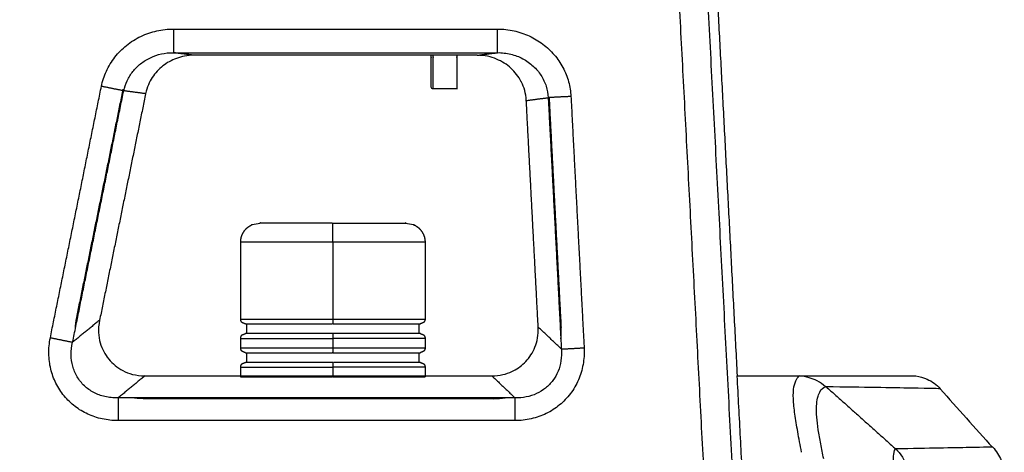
# Model space of a CAD drawing. Header units: millimetres. Extents: x 4946 to 6276, y -4769 to -3439.
# Tile 26 of 195: x 5204 to 5306, y -3731 to -3686. Entities that reach past the tile are written whole.
import ezdxf

# ---------------------------------------------------------------- set-up
doc = ezdxf.new("R2010")
doc.units = ezdxf.units.MM
doc.layers.add('ROXX_NEOmini_FIXTURE', color=7, linetype='Continuous', true_color=0x000000)

msp = doc.modelspace()

# ---------------------------------------------------------------- linework, layer by layer
at = {"layer": 'ROXX_NEOmini_FIXTURE', "color": 18, "lineweight": -3, "true_color": 0x000000}
for points, degree in [([(5280.7, -3781.63), (5276.56, -3702.76), (5272.43, -3623.89)], 2), ([(5277.71, -3781.63), (5273.94, -3709.58), (5270.16, -3637.53)], 2), ([(5205.1, -3642.64), (5190.96, -3712.13), (5176.82, -3781.63)], 2), ([(5212.41, -3692.65), (5212.52, -3692.11), (5212.86, -3691.07), (5213.77, -3689.56), (5214.97, -3688.35), (5216.49, -3687.39), (5218.17, -3686.82), (5219.32, -3686.69), (5219.91, -3686.69)], 3), ([(5219.91, -3686.69), (5219.91, -3687.92), (5219.91, -3689.15)], 2), ([(5219.91, -3686.69), (5236.79, -3686.69), (5253.66, -3686.69)], 2), ([(5253.66, -3686.69), (5254.25, -3686.69), (5255.39, -3686.82), (5256.98, -3687.36), (5258.42, -3688.22), (5259.61, -3689.34), (5260.51, -3690.66), (5261.11, -3692.18), (5261.27, -3693.19), (5261.3, -3693.71)], 3), ([(5253.66, -3689.15), (5253.66, -3687.92), (5253.66, -3686.69)], 2), ([(5214.73, -3693.12), (5214.81, -3692.76), (5215.04, -3692.06), (5215.66, -3691.07), (5216.45, -3690.28), (5217.49, -3689.63), (5218.63, -3689.24), (5219.48, -3689.14), (5219.91, -3689.15)], 3), ([(5222.04, -3689.42), (5220.98, -3689.29), (5219.91, -3689.15)], 2), ([(5219.91, -3689.15), (5236.79, -3689.15), (5253.66, -3689.15)], 2), ([(5251.53, -3689.42), (5252.6, -3689.29), (5253.66, -3689.15)], 2), ([(5253.66, -3689.15), (5254.13, -3689.14), (5255.06, -3689.26), (5256.29, -3689.72), (5257.42, -3690.52), (5258.22, -3691.47), (5258.78, -3692.65), (5258.91, -3693.44), (5258.93, -3693.83)], 3), ([(5207.09, -3718.81), (5209.75, -3705.73), (5212.41, -3692.65)], 2), ([(5214.73, -3693.12), (5213.57, -3692.89), (5212.41, -3692.65)], 2), ([(5209.41, -3719.28), (5212.07, -3706.2), (5214.73, -3693.12)], 2), ([(5209.84, -3716.7), (5212.26, -3704.83), (5214.68, -3692.96)], 2), ([(5217.01, -3693.42), (5215.87, -3693.27), (5214.73, -3693.12)], 2), ([(5256.65, -3694.13), (5257.79, -3693.98), (5258.93, -3693.83)], 2), ([(5261.3, -3693.71), (5260.11, -3693.77), (5258.93, -3693.83)], 2), ([(5258.93, -3693.83), (5259.62, -3706.91), (5260.3, -3719.99)], 2), ([(5259.02, -3693.83), (5259.02, -3693.88), (5259.03, -3693.94), (5259.03, -3693.99)], 3), ([(5261.3, -3693.71), (5261.98, -3706.79), (5262.67, -3719.86)], 2), ([(5259.03, -3693.99), (5259.65, -3705.87), (5260.27, -3717.74)], 2), ([(5236.51, -3708.88), (5236.51, -3712.88), (5236.51, -3716.88)], 2), ([(5212.22, -3716.99), (5210.82, -3718.13), (5209.41, -3719.28)], 2), ([(5209.7, -3717.88), (5209.71, -3717.51), (5209.76, -3717.13), (5209.84, -3716.7)], 3), ([(5260.3, -3719.99), (5259.09, -3718.84), (5257.89, -3717.7)], 2), ([(5260.25, -3718.94), (5260.29, -3718.57), (5260.3, -3718.17), (5260.27, -3717.74)], 3), ([(5214.15, -3727.44), (5213.57, -3727.44), (5212.47, -3727.32), (5210.96, -3726.81), (5209.64, -3726.02), (5208.48, -3724.91), (5207.62, -3723.57), (5207.08, -3722.1), (5206.88, -3720.48), (5206.97, -3719.37), (5207.09, -3718.81)], 3), ([(5207.09, -3718.81), (5208.25, -3719.04), (5209.41, -3719.28)], 2), ([(5214.15, -3725.07), (5213.66, -3725.09), (5212.73, -3724.99), (5211.59, -3724.56), (5210.59, -3723.86), (5209.84, -3722.9), (5209.38, -3721.8), (5209.21, -3720.6), (5209.31, -3719.72), (5209.41, -3719.28)], 3), ([(5236.51, -3718.88), (5236.51, -3719.38), (5236.51, -3719.88)], 2), ([(5262.67, -3719.86), (5262.7, -3720.47), (5262.62, -3721.64), (5262.13, -3723.23), (5261.3, -3724.67), (5260.15, -3725.86), (5258.76, -3726.76), (5257.18, -3727.31), (5256.06, -3727.44), (5255.48, -3727.44)], 3), ([(5260.3, -3719.99), (5260.34, -3720.41), (5260.3, -3721.24), (5260, -3722.32), (5259.45, -3723.29), (5258.68, -3724.09), (5257.73, -3724.67), (5256.67, -3725.02), (5255.88, -3725.08), (5255.48, -3725.07)], 3), ([(5260.3, -3719.99), (5261.49, -3719.93), (5262.67, -3719.86)], 2), ([(5236.51, -3721.88), (5236.51, -3722.33), (5236.51, -3722.78)], 2), ([(5216.95, -3722.78), (5215.55, -3723.92), (5214.15, -3725.07)], 2), ([(5253.06, -3722.78), (5254.27, -3723.92), (5255.48, -3725.07)], 2), ([(5278.58, -3722.78), (5279.93, -3748.58), (5281.28, -3774.38)], 2), ([(5285.32, -3730.74), (5285.17, -3729.99), (5284.9, -3728.55), (5284.6, -3726.74), (5284.42, -3725.11), (5284.49, -3723.86), (5284.76, -3723.09), (5285.01, -3722.82), (5285.14, -3722.79)], 3), ([(5286.94, -3723.31), (5286.42, -3723.03), (5285.82, -3722.86), (5285.14, -3722.79)], 3), ([(5287.8, -3723.92), (5287.54, -3723.68), (5287.26, -3723.48), (5286.94, -3723.31)], 3), ([(5287.88, -3723.92), (5287.86, -3723.9), (5287.85, -3723.89), (5287.83, -3723.88)], 3), ([(5287.88, -3723.92), (5291.5, -3727.15), (5295.12, -3730.39)], 2), ([(5214.15, -3725.07), (5214.15, -3726.26), (5214.15, -3727.44)], 2), ([(5255.48, -3725.07), (5234.81, -3725.07), (5214.15, -3725.07)], 2), ([(5216.75, -3725.16), (5216.32, -3725.16), (5215.93, -3725.13), (5215.57, -3725.07)], 3), ([(5253.23, -3725.16), (5234.99, -3725.16), (5216.75, -3725.16)], 2), ([(5253.23, -3725.16), (5253.67, -3725.16), (5254.07, -3725.13), (5254.44, -3725.07)], 3), ([(5255.48, -3727.44), (5255.48, -3726.26), (5255.48, -3725.07)], 2), ([(5255.48, -3727.44), (5234.81, -3727.44), (5214.15, -3727.44)], 2), ([(5305.22, -3730.2), (5305.22, -3730.2), (5303.62, -3730.23), (5298.62, -3730.32), (5295.12, -3730.39)], 3), ([(5295.12, -3730.39), (5295.63, -3730.84), (5296.04, -3731.54), (5296.37, -3732.48)], 3)]:
    msp.add_open_spline(points, degree=degree, dxfattribs=at)
at = {"layer": 'ROXX_NEOmini_FIXTURE', "color": 18, "true_color": 0x000000}
for points, degree in [([(5278.64, -3722.77), (5276.12, -3674.73), (5273.6, -3626.69)], 2), ([(5278.64, -3722.77), (5276.12, -3674.73), (5273.6, -3626.69)], 2), ([(5222.04, -3689.42), (5221.35, -3689.42), (5220.17, -3689.67), (5218.75, -3690.47), (5217.65, -3691.66), (5217.15, -3692.74), (5217.01, -3693.42)], 3), ([(5222.04, -3689.42), (5221.35, -3689.42), (5220.17, -3689.67), (5218.75, -3690.47), (5217.65, -3691.66), (5217.15, -3692.74), (5217.01, -3693.42)], 3), ([(5251.53, -3689.42), (5236.79, -3689.42), (5222.04, -3689.42)], 2), ([(5251.53, -3689.42), (5236.79, -3689.42), (5222.04, -3689.42)], 2), ([(5249.41, -3692.93), (5248.17, -3692.93), (5246.94, -3692.93)], 2), ([(5249.41, -3692.93), (5248.17, -3692.93), (5246.94, -3692.93)], 2), ([(5256.65, -3694.13), (5256.61, -3693.35), (5256.42, -3692.74), (5256.14, -3692.21)], 3), ([(5256.65, -3694.13), (5256.61, -3693.35), (5256.42, -3692.74), (5256.14, -3692.21)], 3), ([(5217.01, -3693.42), (5214.61, -3705.2), (5212.22, -3716.99)], 2), ([(5217.01, -3693.42), (5214.61, -3705.2), (5212.22, -3716.99)], 2), ([(5257.89, -3717.7), (5257.27, -3705.91), (5256.65, -3694.13)], 2), ([(5257.89, -3717.7), (5257.27, -3705.91), (5256.65, -3694.13)], 2), ([(5226.91, -3716.88), (5226.91, -3712.88), (5226.91, -3708.88)], 2), ([(5226.91, -3716.88), (5226.91, -3712.88), (5226.91, -3708.88)], 2), ([(5246.11, -3708.88), (5246.11, -3712.88), (5246.11, -3716.88)], 2), ([(5246.11, -3708.88), (5246.11, -3712.88), (5246.11, -3716.88)], 2), ([(5212.22, -3716.99), (5212.02, -3717.95), (5212.18, -3719.43), (5213.07, -3721.12), (5214.55, -3722.32), (5215.96, -3722.78), (5216.95, -3722.78)], 3), ([(5212.22, -3716.99), (5212.02, -3717.95), (5212.18, -3719.43), (5213.07, -3721.12), (5214.55, -3722.32), (5215.96, -3722.78), (5216.95, -3722.78)], 3), ([(5227.51, -3717.38), (5227.51, -3717.88), (5227.51, -3718.38)], 2), ([(5227.51, -3717.38), (5227.51, -3717.88), (5227.51, -3718.38)], 2), ([(5245.51, -3718.38), (5245.51, -3717.88), (5245.51, -3717.38)], 2), ([(5245.51, -3718.38), (5245.51, -3717.88), (5245.51, -3717.38)], 2), ([(5226.91, -3719.88), (5226.91, -3719.38), (5226.91, -3718.88)], 2), ([(5226.91, -3719.88), (5226.91, -3719.38), (5226.91, -3718.88)], 2), ([(5246.11, -3718.88), (5246.11, -3719.38), (5246.11, -3719.88)], 2), ([(5246.11, -3718.88), (5246.11, -3719.38), (5246.11, -3719.88)], 2), ([(5227.51, -3720.38), (5227.51, -3720.88), (5227.51, -3721.38)], 2), ([(5227.51, -3720.38), (5227.51, -3720.88), (5227.51, -3721.38)], 2), ([(5245.51, -3721.38), (5245.51, -3720.88), (5245.51, -3720.38)], 2), ([(5245.51, -3721.38), (5245.51, -3720.88), (5245.51, -3720.38)], 2), ([(5226.91, -3722.88), (5226.91, -3722.38), (5226.91, -3721.88)], 2), ([(5226.91, -3722.88), (5226.91, -3722.38), (5226.91, -3721.88)], 2), ([(5246.11, -3721.88), (5246.11, -3722.38), (5246.11, -3722.88)], 2), ([(5246.11, -3721.88), (5246.11, -3722.38), (5246.11, -3722.88)], 2), ([(5216.95, -3722.78), (5235.01, -3722.78), (5253.06, -3722.78)], 2), ([(5216.95, -3722.78), (5235.01, -3722.78), (5253.06, -3722.78)], 2), ([(5278.58, -3722.78), (5281.86, -3722.78), (5285.15, -3722.78)], 2), ([(5278.58, -3722.78), (5281.86, -3722.78), (5285.15, -3722.78)], 2), ([(5299.74, -3724.13), (5301.56, -3726.16), (5303.38, -3728.19), (5305.2, -3730.22)], 3), ([(5299.74, -3724.13), (5301.56, -3726.16), (5303.38, -3728.19), (5305.2, -3730.22)], 3)]:
    msp.add_open_spline(points, degree=degree, dxfattribs=at)
for points, weights, degree, knots in [([(5246.74, -3692.73), (5246.74, -3692.73), (5246.74, -3691.81), (5246.74, -3690.88), (5246.74, -3689.58), (5246.74, -3689.5), (5246.74, -3689.42)], [0.999999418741, 0.853553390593, 0.853553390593, 0.853553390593, 1, 0.990081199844, 0.980834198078], 2, [0.000005, 0.000005, 0.000005, 2.611311, 2.611311, 5.222622, 5.222622, 5.399485, 5.399485, 5.399485]), ([(5246.74, -3692.73), (5246.74, -3692.73), (5246.74, -3691.81), (5246.74, -3690.88), (5246.74, -3689.58), (5246.74, -3689.5), (5246.74, -3689.42)], [0.999999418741, 0.853553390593, 0.853553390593, 0.853553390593, 1, 0.990081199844, 0.980834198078], 2, [0.000005, 0.000005, 0.000005, 2.611311, 2.611311, 5.222622, 5.222622, 5.399485, 5.399485, 5.399485]), ([(5249.41, -3689.42), (5249.41, -3689.5), (5249.41, -3689.58), (5249.41, -3692.93), (5249.41, -3692.93)], [0.981931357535, 0.990668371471, 1, 0.707106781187, 1], 2, [5.474702, 5.474702, 5.474702, 5.654867, 5.654867, 11.309734, 11.309734, 11.309734]), ([(5249.41, -3689.42), (5249.41, -3689.5), (5249.41, -3689.58), (5249.41, -3692.93), (5249.41, -3692.93)], [0.981931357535, 0.990668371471, 1, 0.707106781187, 1], 2, [5.474702, 5.474702, 5.474702, 5.654867, 5.654867, 11.309734, 11.309734, 11.309734]), ([(5244.11, -3706.88), (5244.11, -3706.88), (5244.84, -3707.02), (5245.1, -3707.12), (5245.33, -3707.27), (5245.52, -3707.46), (5245.91, -3707.85), (5246.11, -3708.35), (5246.11, -3708.88)], [1, 1, 1, 1, 1, 1, 1, 1.05719095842, 1.17157287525], 3, [0, 0, 0, 0, 0.036635, 0.036635, 1.579515, 1.579515, 1.579515, 3.191003, 3.191003, 3.191003, 3.191003]), ([(5244.11, -3706.88), (5244.11, -3706.88), (5244.84, -3707.02), (5245.1, -3707.12), (5245.33, -3707.27), (5245.52, -3707.46), (5245.91, -3707.85), (5246.11, -3708.35), (5246.11, -3708.88)], [1, 1, 1, 1, 1, 1, 1, 1.05719095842, 1.17157287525], 3, [0, 0, 0, 0, 0.036635, 0.036635, 1.579515, 1.579515, 1.579515, 3.191003, 3.191003, 3.191003, 3.191003]), ([(5227.41, -3717.38), (5227.4, -3717.38), (5227.08, -3717.26), (5227.05, -3717.23), (5226.96, -3717.13), (5226.91, -3717.01), (5226.91, -3716.88)], [1, 1, 1, 1, 1, 1.05719095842, 1.17157287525], 3, [0, 0, 0, 0, 0.4007622, 0.4007622, 0.4007622, 0.8036342, 0.8036342, 0.8036342, 0.8036342]), ([(5227.41, -3717.38), (5227.4, -3717.38), (5227.08, -3717.26), (5227.05, -3717.23), (5226.96, -3717.13), (5226.91, -3717.01), (5226.91, -3716.88)], [1, 1, 1, 1, 1, 1.05719095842, 1.17157287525], 3, [0, 0, 0, 0, 0.4007622, 0.4007622, 0.4007622, 0.8036342, 0.8036342, 0.8036342, 0.8036342]), ([(5245.61, -3718.38), (5245.61, -3718.38), (5245.94, -3718.5), (5245.96, -3718.52), (5246.06, -3718.62), (5246.11, -3718.75), (5246.11, -3718.88)], [1, 1, 1, 1, 1, 1.05719095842, 1.17157287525], 3, [0, 0, 0, 0, 0.3932269, 0.3932269, 0.3932269, 0.7960989, 0.7960989, 0.7960989, 0.7960989]), ([(5245.61, -3718.38), (5245.61, -3718.38), (5245.94, -3718.5), (5245.96, -3718.52), (5246.06, -3718.62), (5246.11, -3718.75), (5246.11, -3718.88)], [1, 1, 1, 1, 1, 1.05719095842, 1.17157287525], 3, [0, 0, 0, 0, 0.3932269, 0.3932269, 0.3932269, 0.7960989, 0.7960989, 0.7960989, 0.7960989]), ([(5227.41, -3720.38), (5227.32, -3720.34), (5227.14, -3720.27), (5227.05, -3720.23), (5226.96, -3720.13), (5226.91, -3720.01), (5226.91, -3719.88)], [1, 1, 1, 1, 1, 1.05719095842, 1.17157287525], 3, [0, 0, 0, 0, 0.3826834, 0.3826834, 0.3826834, 0.7855554, 0.7855554, 0.7855554, 0.7855554]), ([(5227.41, -3720.38), (5227.32, -3720.34), (5227.14, -3720.27), (5227.05, -3720.23), (5226.96, -3720.13), (5226.91, -3720.01), (5226.91, -3719.88)], [1, 1, 1, 1, 1, 1.05719095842, 1.17157287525], 3, [0, 0, 0, 0, 0.3826834, 0.3826834, 0.3826834, 0.7855554, 0.7855554, 0.7855554, 0.7855554]), ([(5246.11, -3719.88), (5246.11, -3720.01), (5246.06, -3720.13), (5245.96, -3720.23), (5245.87, -3720.27), (5245.69, -3720.34), (5245.61, -3720.38)], [0.996307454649, 0.899036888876, 0.850401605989, 0.850401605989, 0.850401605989, 0.850401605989, 0.850401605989], 3, [0, 0, 0, 0, 0.402872, 0.402872, 0.402872, 0.7855554, 0.7855554, 0.7855554, 0.7855554]), ([(5246.11, -3719.88), (5246.11, -3720.01), (5246.06, -3720.13), (5245.96, -3720.23), (5245.87, -3720.27), (5245.69, -3720.34), (5245.61, -3720.38)], [0.996307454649, 0.899036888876, 0.850401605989, 0.850401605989, 0.850401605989, 0.850401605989, 0.850401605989], 3, [0, 0, 0, 0, 0.402872, 0.402872, 0.402872, 0.7855554, 0.7855554, 0.7855554, 0.7855554]), ([(5245.61, -3721.38), (5245.61, -3721.38), (5245.94, -3721.5), (5245.96, -3721.52), (5246.06, -3721.62), (5246.11, -3721.75), (5246.11, -3721.88)], [1, 1, 1, 1, 1, 1.05719095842, 1.17157287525], 3, [0, 0, 0, 0, 0.3856087, 0.3856087, 0.3856087, 0.7884807, 0.7884807, 0.7884807, 0.7884807]), ([(5245.61, -3721.38), (5245.61, -3721.38), (5245.94, -3721.5), (5245.96, -3721.52), (5246.06, -3721.62), (5246.11, -3721.75), (5246.11, -3721.88)], [1, 1, 1, 1, 1, 1.05719095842, 1.17157287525], 3, [0, 0, 0, 0, 0.3856087, 0.3856087, 0.3856087, 0.7884807, 0.7884807, 0.7884807, 0.7884807])]:
    msp.add_rational_spline(points, weights, degree=degree, knots=knots, dxfattribs=at)
at = {"layer": 'ROXX_NEOmini_FIXTURE', "color": 18, "lineweight": -3, "true_color": 0x000000}
for points, weights, degree, knots in [([(5246.94, -3692.93), (5246.94, -3692.93), (5246.94, -3689.58), (5246.94, -3689.5), (5246.94, -3689.42)], [1, 0.707106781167, 1, 0.990668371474, 0.98193135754], 2, [9.902452, 9.902452, 9.902452, 14.853683, 14.853683, 15.01143, 15.01143, 15.01143]), ([(5226.91, -3708.88), (5226.91, -3708.35), (5227.1, -3707.85), (5227.49, -3707.46), (5227.69, -3707.27), (5227.92, -3707.12), (5228.17, -3707.02), (5228.91, -3706.88), (5228.91, -3706.88)], [0.996476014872, 0.899188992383, 0.850545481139, 0.850545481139, 0.850545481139, 0.850545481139, 0.850545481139, 0.850545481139, 0.850545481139], 3, [0, 0, 0, 0, 1.611488, 1.611488, 1.611488, 3.162467, 3.162467, 3.184015, 3.184015, 3.184015, 3.184015]), ([(5236.51, -3708.88), (5236.51, -3708.05), (5236.51, -3707.46), (5236.51, -3706.88), (5236.51, -3706.88)], [1, 0.92387951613, 1, 0.92387951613, 1], 2, [-3.141593, -3.141593, -3.141593, -1.570796, -1.570796, 0, 0, 0]), ([(5246.11, -3716.88), (5246.11, -3717.01), (5246.06, -3717.13), (5245.96, -3717.23), (5245.87, -3717.27), (5245.69, -3717.34), (5245.61, -3717.38)], [0.996307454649, 0.899036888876, 0.850401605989, 0.850401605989, 0.850401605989, 0.850401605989, 0.850401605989], 3, [0, 0, 0, 0, 0.402872, 0.402872, 0.402872, 0.7855554, 0.7855554, 0.7855554, 0.7855554]), ([(5226.91, -3718.88), (5226.91, -3718.75), (5226.96, -3718.62), (5227.05, -3718.52), (5227.14, -3718.49), (5227.32, -3718.41), (5227.41, -3718.38)], [0.996610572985, 0.899310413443, 0.850660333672, 0.850660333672, 0.850660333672, 0.850660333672, 0.850660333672], 3, [0, 0, 0, 0, 0.402872, 0.402872, 0.402872, 0.7855554, 0.7855554, 0.7855554, 0.7855554]), ([(5236.51, -3719.88), (5236.51, -3720.08), (5236.51, -3720.23), (5236.51, -3720.38), (5236.51, -3720.38)], [1, 0.923879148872, 1, 0.923879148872, 1], 2, [0, 0, 0, 0.3927001, 0.3927001, 0.7854002, 0.7854002, 0.7854002]), ([(5226.91, -3721.88), (5226.91, -3721.75), (5226.96, -3721.62), (5227.05, -3721.52), (5227.08, -3721.5), (5227.4, -3721.38), (5227.41, -3721.38)], [0.996610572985, 0.899310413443, 0.850660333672, 0.850660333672, 0.850660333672, 0.850660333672, 0.850660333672], 3, [0, 0, 0, 0, 0.402872, 0.402872, 0.402872, 0.8021256, 0.8021256, 0.8021256, 0.8021256]), ([(5236.51, -3721.38), (5236.51, -3721.38), (5236.51, -3721.52), (5236.51, -3721.67), (5236.51, -3721.88)], [1, 0.923879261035, 1, 0.923879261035, 1], 2, [-0.7853996, -0.7853996, -0.7853996, -0.3926998, -0.3926998, 0, 0, 0])]:
    msp.add_rational_spline(points, weights, degree=degree, knots=knots, dxfattribs=at)
at = {"layer": 'ROXX_NEOmini_FIXTURE', "color": 18, "true_color": 0x000000}
for points, knots in [([(5256.14, -3692.21), (5256.14, -3692.2), (5255.85, -3691.64), (5255.12, -3690.7), (5253.63, -3689.74), (5252.33, -3689.42), (5251.53, -3689.42)], [-5.885506, -5.885506, -5.885506, -5.885506, -5.831014, -3.887343, -1.943671, 0, 0, 0, 0]), ([(5256.14, -3692.21), (5256.14, -3692.2), (5255.85, -3691.64), (5255.12, -3690.7), (5253.63, -3689.74), (5252.33, -3689.42), (5251.53, -3689.42)], [-5.885506, -5.885506, -5.885506, -5.885506, -5.831014, -3.887343, -1.943671, 0, 0, 0, 0]), ([(5246.94, -3692.93), (5246.89, -3692.93), (5246.84, -3692.91), (5246.8, -3692.87), (5246.79, -3692.84), (5246.76, -3692.76), (5246.74, -3692.73)], [0, 0, 0, 0, 0.1611489, 0.1611489, 0.1611489, 0.3142224, 0.3142224, 0.3142224, 0.3142224]), ([(5246.94, -3692.93), (5246.89, -3692.93), (5246.84, -3692.91), (5246.8, -3692.87), (5246.79, -3692.84), (5246.76, -3692.76), (5246.74, -3692.73)], [0, 0, 0, 0, 0.1611489, 0.1611489, 0.1611489, 0.3142224, 0.3142224, 0.3142224, 0.3142224]), ([(5255.3, -3722.25), (5255.8, -3722), (5256.7, -3721.32), (5257.64, -3719.87), (5257.93, -3718.54), (5257.89, -3717.7)], [2.193417, 2.193417, 2.193417, 2.193417, 3.993395, 5.990093, 7.98679, 7.98679, 7.98679, 7.98679]), ([(5255.3, -3722.25), (5255.8, -3722), (5256.7, -3721.32), (5257.64, -3719.87), (5257.93, -3718.54), (5257.89, -3717.7)], [2.193417, 2.193417, 2.193417, 2.193417, 3.993395, 5.990093, 7.98679, 7.98679, 7.98679, 7.98679]), ([(5253.06, -3722.78), (5253.91, -3722.78), (5254.63, -3722.58), (5255.25, -3722.28), (5255.3, -3722.25)], [-7.98679, -7.98679, -7.98679, -7.98679, -5.990093, -5.793373, -5.793373, -5.793373, -5.793373]), ([(5253.06, -3722.78), (5253.91, -3722.78), (5254.63, -3722.58), (5255.25, -3722.28), (5255.3, -3722.25)], [-7.98679, -7.98679, -7.98679, -7.98679, -5.990093, -5.793373, -5.793373, -5.793373, -5.793373]), ([(5285.21, -3722.78), (5289.24, -3722.78), (5295.22, -3722.77), (5297.21, -3722.78), (5297.21, -3722.78)], [-279.619889, -279.619889, -279.619889, -279.619889, -209.714671, -139.809945, -139.809945, -139.809945, -139.809945]), ([(5285.21, -3722.78), (5289.24, -3722.78), (5295.22, -3722.77), (5297.21, -3722.78), (5297.21, -3722.78)], [-279.619889, -279.619889, -279.619889, -279.619889, -209.714671, -139.809945, -139.809945, -139.809945, -139.809945]), ([(5297.21, -3722.78), (5297.63, -3722.85), (5298.02, -3722.96), (5298.38, -3723.12), (5298.91, -3723.36), (5299.37, -3723.69), (5299.75, -3724.12)], [0.177998, 0.177998, 0.177998, 0.177998, 1.419679, 1.419679, 1.419679, 3.148062, 3.148062, 3.148062, 3.148062]), ([(5297.21, -3722.78), (5297.63, -3722.85), (5298.02, -3722.96), (5298.38, -3723.12), (5298.91, -3723.36), (5299.37, -3723.69), (5299.75, -3724.12)], [0.177998, 0.177998, 0.177998, 0.177998, 1.419679, 1.419679, 1.419679, 3.148062, 3.148062, 3.148062, 3.148062]), ([(5305.22, -3730.2), (5305.58, -3730.61), (5305.88, -3731.07), (5306.11, -3731.58), (5306.24, -3731.87), (5306.34, -3732.16), (5306.42, -3732.48)], [0.213879, 0.213879, 0.213879, 0.213879, 1.874455, 1.874455, 1.874455, 2.829714, 2.829714, 2.829714, 2.829714]), ([(5305.22, -3730.2), (5305.58, -3730.61), (5305.88, -3731.07), (5306.11, -3731.58), (5306.24, -3731.87), (5306.34, -3732.16), (5306.42, -3732.48)], [0.213879, 0.213879, 0.213879, 0.213879, 1.874455, 1.874455, 1.874455, 2.829714, 2.829714, 2.829714, 2.829714])]:
    msp.add_open_spline(points, degree=3, knots=knots, dxfattribs=at)
for points, weights in [([(5236.44, -3706.88), (5228.91, -3706.88), (5228.91, -3706.88)], [1, 0.710033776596, 1]), ([(5236.44, -3706.88), (5228.91, -3706.88), (5228.91, -3706.88)], [1, 0.710033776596, 1]), ([(5236.44, -3706.88), (5236.47, -3706.88), (5236.51, -3706.88)], [0.996645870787, 0.99831321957, 1]), ([(5236.44, -3706.88), (5236.47, -3706.88), (5236.51, -3706.88)], [0.996645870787, 0.99831321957, 1]), ([(5236.51, -3706.88), (5244.11, -3706.88), (5244.11, -3706.88)], [1, 0.707155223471, 1]), ([(5236.51, -3706.88), (5244.11, -3706.88), (5244.11, -3706.88)], [1, 0.707155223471, 1]), ([(5227.41, -3717.38), (5227.41, -3717.38), (5236.43, -3717.38)], [1, 0.710170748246, 1]), ([(5227.41, -3717.38), (5227.41, -3717.38), (5236.43, -3717.38)], [1, 0.710170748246, 1]), ([(5245.61, -3718.38), (5245.61, -3718.38), (5236.58, -3718.38)], [1, 0.70992521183, 1]), ([(5245.61, -3718.38), (5245.61, -3718.38), (5236.58, -3718.38)], [1, 0.70992521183, 1]), ([(5227.41, -3720.38), (5227.41, -3720.38), (5236.43, -3720.38)], [1, 0.710170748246, 1]), ([(5227.41, -3720.38), (5227.41, -3720.38), (5236.43, -3720.38)], [1, 0.710170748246, 1]), ([(5245.61, -3721.38), (5245.61, -3721.38), (5236.58, -3721.38)], [1, 0.70992521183, 1]), ([(5245.61, -3721.38), (5245.61, -3721.38), (5236.58, -3721.38)], [1, 0.70992521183, 1])]:
    msp.add_rational_spline(points, weights, degree=2, dxfattribs=at)
at = {"layer": 'ROXX_NEOmini_FIXTURE', "color": 18, "lineweight": -3, "true_color": 0x000000}
for points, weights in [([(5236.42, -3708.88), (5226.91, -3708.88), (5226.91, -3708.88)], [1, 0.710131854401, 1]), ([(5246.11, -3708.88), (5246.11, -3708.88), (5236.51, -3708.88)], [1, 0.707106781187, 1]), ([(5226.91, -3716.88), (5226.91, -3716.88), (5236.42, -3716.88)], [1, 0.710277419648, 1]), ([(5236.51, -3716.88), (5246.11, -3716.88), (5246.11, -3716.88)], [1, 0.707106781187, 1]), ([(5236.51, -3716.88), (5236.51, -3717.38), (5236.51, -3717.38)], [1, 0.707106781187, 1]), ([(5236.51, -3717.38), (5245.61, -3717.38), (5245.61, -3717.38)], [1, 0.707106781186, 1]), ([(5236.51, -3718.38), (5227.41, -3718.38), (5227.41, -3718.38)], [1, 0.707106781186, 1]), ([(5236.57, -3718.38), (5236.54, -3718.38), (5236.51, -3718.38)], [0.996862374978, 0.998422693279, 1]), ([(5236.51, -3718.38), (5236.51, -3718.38), (5236.51, -3718.88)], [1, 0.707106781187, 1]), ([(5226.91, -3718.88), (5226.91, -3718.88), (5236.51, -3718.88)], [1, 0.707106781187, 1]), ([(5246.11, -3718.88), (5246.11, -3718.88), (5236.59, -3718.88)], [1, 0.710015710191, 1]), ([(5226.91, -3719.88), (5226.91, -3719.88), (5236.42, -3719.88)], [1, 0.710277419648, 1]), ([(5236.51, -3720.38), (5236.47, -3720.38), (5236.43, -3720.38)], [1, 0.998184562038, 0.996391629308]), ([(5236.51, -3719.88), (5246.11, -3719.88), (5246.11, -3719.88)], [1, 0.707106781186, 1]), ([(5236.51, -3720.38), (5245.61, -3720.38), (5245.61, -3720.38)], [1, 0.707160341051, 1]), ([(5236.51, -3721.38), (5227.41, -3721.38), (5227.41, -3721.38)], [1, 0.707151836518, 1]), ([(5226.91, -3721.88), (5226.91, -3721.88), (5236.51, -3721.88)], [1, 0.707106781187, 1]), ([(5246.11, -3721.88), (5246.11, -3721.88), (5236.59, -3721.88)], [1, 0.710015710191, 1]), ([(5226.91, -3722.88), (5226.91, -3722.88), (5236.42, -3722.88)], [1, 0.710277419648, 1]), ([(5236.51, -3722.88), (5236.46, -3722.88), (5236.42, -3722.88)], [1, 0.99814194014, 0.996307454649]), ([(5236.51, -3722.88), (5246.11, -3722.88), (5246.11, -3722.88)], [1, 0.707106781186, 1])]:
    msp.add_rational_spline(points, weights, degree=2, dxfattribs=at)
for points, knots in [([(5287.62, -3731.4), (5287.51, -3730.89), (5287.3, -3729.85), (5286.95, -3727.88), (5286.77, -3725.77), (5287.16, -3724.32), (5287.58, -3723.96), (5287.8, -3723.92)], [-12.807954, -12.807954, -12.807954, -12.807954, -11.206959, -9.605966, -6.403978, -3.201991, 0, 0, 0, 0]), ([(5299.75, -3724.12), (5299.75, -3724.12), (5297.74, -3724.08), (5291.79, -3723.98), (5287.88, -3723.92)], [138.062689, 138.062689, 138.062689, 138.062689, 207.09379, 276.125377, 276.125377, 276.125377, 276.125377]), ([(5295.12, -3730.39), (5295, -3730.4), (5294.82, -3730.77), (5294.89, -3732.97), (5295.32, -3735.62), (5295.64, -3737.24)], [-10.723015, -10.723015, -10.723015, -10.723015, -8.042261, -5.361508, 0, 0, 0, 0])]:
    msp.add_open_spline(points, degree=3, knots=knots, dxfattribs=at)

doc.saveas('drawing.dxf')
